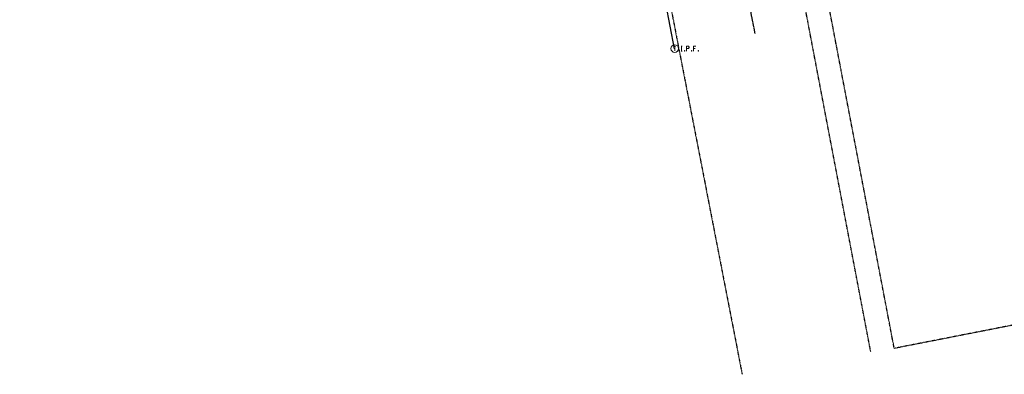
# Model space of a CAD drawing. Header units: feet. Extents: x 1748411 to 1753936, y 447116 to 448712.
# Tile 2 of 35: x 1749587 to 1749983, y 447659 to 447801. Entities that reach past the tile are written whole.
import ezdxf

# ---------------------------------------------------------------- set-up
doc = ezdxf.new("R2010")
doc.units = ezdxf.units.FT
doc.header["$MEASUREMENT"] = 0
for name, pattern in [('CL', [2, 0.3, -0.15, 1.4, -0.15]), ('OhDOT_USTN1', [0.055, 0.014, -0.041]), ('OhDOT_USTN5', [0.11, 0.055, -0.055]), ('rowex', [0])]:
    doc.linetypes.add(name, pattern=pattern)
for name, color, linetype in [('PV_X_Curb', 120, 'OhDOT_USTN1'), ('PV_X_Walk', 120, 'OhDOT_USTN5'), ('RW_X_CL', 6, 'CL'), ('RW_X_Fee_RW', 6, 'rowex'), ('SV_X_Control_Cells_Found', 7, 'Continuous'), ('SV_X_Mon_Cells_Found', 7, 'Continuous')]:
    doc.layers.add(name, color=color, linetype=linetype)

# ---------------------------------------------------------------- blocks, each defined once
blk = doc.blocks.new('IPID')
at = {"layer": 'SV_X_Mon_Cells_Found', "color": 2, "linetype": 'Continuous', "lineweight": 0}
blk.add_line((0, 0.006), (0, -0.038), dxfattribs=at)
at = {"layer": 'SV_X_Mon_Cells_Found', "color": 2, "linetype": 'Continuous', "lineweight": 0, "flags": 128}
for points in [[(0.102, 0.04), (0.119, 0.04)], [(0.11, -0.04), (0.11, 0.04)], [(0.189, -0.04), (0.189, 0.04), (0.215, 0.04), (0.218, 0.039), (0.222, 0.038), (0.223, 0.037), (0.225, 0.036), (0.227, 0.032), (0.229, 0.029), (0.23, 0.024), (0.23, 0.017), (0.229, 0.014), (0.228, 0.01), (0.226, 0.006), (0.224, 0.004), (0.222, 0.003), (0.219, 0.002), (0.215, 0.001), (0.189, 0.001)], [(0.339, 0.04), (0.301, 0.04), (0.301, -0.04)], [(0.301, 0.001), (0.328, 0.001)], [(0.102, -0.04), (0.119, -0.04)], [(0.158, -0.029), (0.161, -0.029), (0.163, -0.031), (0.164, -0.033), (0.164, -0.036), (0.163, -0.039), (0.161, -0.04), (0.158, -0.04), (0.157, -0.039), (0.155, -0.036), (0.155, -0.033), (0.157, -0.031), (0.158, -0.029)], [(0.271, -0.029), (0.273, -0.029), (0.275, -0.031), (0.277, -0.033), (0.277, -0.036), (0.275, -0.039), (0.273, -0.04), (0.271, -0.04), (0.269, -0.039), (0.267, -0.036), (0.267, -0.033), (0.269, -0.031), (0.271, -0.029)], [(0.378, -0.029), (0.381, -0.029), (0.383, -0.031), (0.384, -0.033), (0.384, -0.036), (0.383, -0.039), (0.381, -0.04), (0.378, -0.04), (0.377, -0.039), (0.375, -0.036), (0.375, -0.033), (0.377, -0.031), (0.378, -0.029)]]:
    blk.add_lwpolyline(points, dxfattribs=at)
at = {"layer": 'SV_X_Mon_Cells_Found', "color": 2, "linetype": 'Continuous', "lineweight": 0}
for centre, radius in [((0, 0), 0.06), ((0, 0.033), 0.008)]:
    blk.add_circle(centre, radius, dxfattribs=at)
blk = doc.blocks.new('*U201', base_point=(1749850.108, 447789.6062, 735.0592))
at = {"color": 0, "linetype": 'ByBlock', "lineweight": -2, "xscale": 25, "yscale": 25, "zscale": 25}
blk.add_blockref('IPID', (1749850.108, 447789.6062, 735.0592), dxfattribs=at)

msp = doc.modelspace()

# ---------------------------------------------------------------- linework, layer by layer
at = {"layer": 'PV_X_Curb', "flags": 128}
msp.add_lwpolyline([(1749928.88, 447667.61), (1749876.8, 447941.26)], dxfattribs=at)
at = {"layer": 'PV_X_Walk', "flags": 128}
for points in [[(1750303.05, 448011), (1750324.43, 447902.99), (1750327.16, 447875.69), (1750351.85, 447750.16), (1749938.31, 447669.04), (1749886.05, 447943)], [(1749824.22, 447931.26), (1749877.2, 447658.61)]]:
    msp.add_lwpolyline(points, dxfattribs=at)
at = {"layer": 'RW_X_CL'}
msp.add_line((1749772.18, 448373.87), (1749882.26, 447795.73), dxfattribs=at)
at = {"layer": 'RW_X_Fee_RW'}
msp.add_lwpolyline([(1749586.91, 447891.61), (1749822.05, 447935.55), (1749849.85, 447789.56)], dxfattribs=at)

# ---------------------------------------------------------------- block references
at = {"layer": 'SV_X_Control_Cells_Found'}
msp.add_blockref('*U201', (1749850.11, 447789.61, 735.06), dxfattribs=at)

doc.saveas('drawing.dxf')
